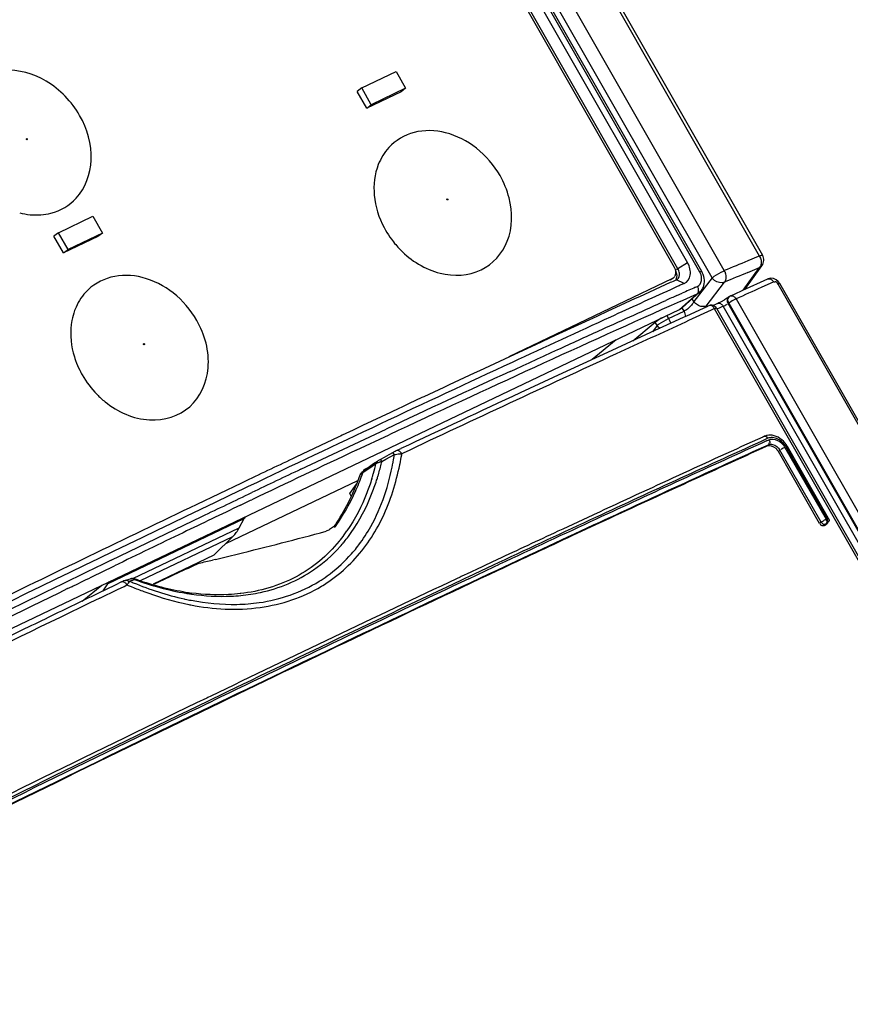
# Model space of a CAD drawing. Header units: millimetres. Extents: x 0 to 594, y 0 to 420.
# Tile 29 of 49: x 551 to 560, y 125 to 135. Entities that reach past the tile are written whole.
import ezdxf

# ---------------------------------------------------------------- set-up
doc = ezdxf.new("R2010")
doc.units = ezdxf.units.MM
doc.header["$LTSCALE"] = 32.67
doc.layers.get('0').update_dxf_attribs({"linetype": 'CONTINUOUS'})

msp = doc.modelspace()

# ---------------------------------------------------------------- linework, layer by layer
at = {"color": 9, "linetype": 'CONTINUOUS'}
for p, q in [((558.7822, 132.4725), (550.0209, 147.7981)), ((558.4186, 132.3219), (549.6636, 147.6364)), ((558.1664, 132.3067), (549.4798, 147.5015)), ((558.2921, 132.2481), (549.5374, 147.5622)), ((558.04, 132.4017), (557.9386, 132.3421)), ((558.8078, 132.3733), (558.7835, 132.3533)), ((557.9386, 132.3421), (557.9237, 132.3306)), ((558.4099, 132.3178), (558.4186, 132.3219)), ((558.6146, 132.1204), (558.7835, 132.3533)), ((557.8778, 132.2366), (557.8635, 132.2254)), ((558.2921, 132.2481), (558.1042, 132.0024)), ((558.2326, 131.9572), (558.4205, 132.2029)), ((568.6941, 115.1794), (558.9734, 132.1834)), ((557.9546, 131.9203), (558.14, 132.0844)), ((557.9629, 132.0052), (558.14, 132.0844)), ((558.14, 132.0844), (558.1521, 132.0909)), ((558.1667, 132.1016), (558.1673, 132.1021)), ((558.1042, 132.0024), (558.0876, 132.0314)), ((567.8419, 115.4515), (558.4078, 131.954)), ((558.4652, 131.9866), (558.4592, 131.982)), ((567.8925, 115.4808), (558.4592, 131.982)), ((558.4652, 131.9866), (567.8986, 115.4853)), ((558.541, 132.0308), (567.9746, 115.5294)), ((557.8246, 131.8605), (557.8436, 131.8274)), ((557.8436, 131.8274), (558.0031, 131.9035)), ((558.0031, 131.9035), (557.9828, 131.9391)), ((557.4744, 131.599), (557.7057, 131.7898)), ((557.7246, 131.7567), (557.6763, 131.6915)), ((557.7246, 131.7567), (557.7057, 131.7898)), ((557.3008, 131.6084), (557.0558, 131.4063)), ((554.6193, 130.4694), (554.9583, 130.6285)), ((558.8689, 130.5923), (558.8462, 130.582)), ((558.854, 130.5653), (558.8791, 130.5767)), ((558.9937, 130.4695), (558.9769, 130.4556)), ((559.4181, 129.7272), (558.9937, 130.4695)), ((559.0445, 130.4992), (559.4689, 129.757)), ((559.4816, 129.7628), (559.0577, 130.5043)), ((554.7687, 130.2947), (554.8223, 130.3314)), ((554.8836, 130.3539), (554.926, 130.3769)), ((554.926, 130.3769), (554.969, 130.4003)), ((554.969, 130.4003), (555.0125, 130.424)), ((554.6612, 130.2214), (554.687, 130.2389)), ((554.687, 130.2389), (554.7687, 130.2947)), ((553.423, 129.9024), (553.5284, 129.9527)), ((553.5284, 129.9527), (553.5422, 129.9592)), ((552.0514, 129.092), (553.4627, 129.765)), ((559.4181, 129.7272), (559.4012, 129.7133)), ((559.4689, 129.757), (559.4816, 129.7628)), ((559.4846, 129.7153), (559.4858, 129.7163)), ((559.4947, 129.7667), (559.4937, 129.767)), ((552.3125, 129.1446), (553.4114, 129.6686)), ((559.4673, 129.7068), (559.4484, 129.6911)), ((552.3931, 129.1247), (553.3454, 129.5788)), ((556.0914, 129.3103), (556.0327, 129.2827)), ((556.0327, 129.2827), (555.7724, 129.1604)), ((555.7804, 129.1438), (556.0404, 129.266)), ((556.0404, 129.266), (556.099, 129.2935)), ((555.7546, 129.1521), (555.7071, 129.1297)), ((555.7724, 129.1604), (555.7546, 129.1521)), ((551.6393, 129.0414), (551.6846, 129.0635)), ((551.6846, 129.0635), (551.6969, 129.0695)), ((552.2517, 129.0792), (552.2655, 129.0736)), ((553.1314, 127.9012), (553.0904, 127.8814)), ((553.0983, 127.8648), (553.1393, 127.8846))]:
    msp.add_line(p, q, dxfattribs=at)
at = {"color": 7, "linetype": 'CONTINUOUS'}
for p, q in [((550.0522, 147.8076), (558.8137, 132.4817)), ((558.1859, 132.3125), (549.4993, 147.5073)), ((549.6397, 147.0957), (558.04, 132.4017)), ((549.5316, 147.0004), (557.9023, 132.3582)), ((557.9386, 132.3421), (549.5383, 147.0362)), ((554.6755, 134.2066), (555.0299, 134.3757)), ((555.0299, 134.3757), (555.1286, 134.203)), ((554.6755, 134.2066), (554.6295, 134.1705)), ((554.7742, 134.034), (554.6755, 134.2066)), ((555.1286, 134.203), (554.7742, 134.034)), ((555.1286, 134.203), (555.0827, 134.1669)), ((554.7282, 133.9978), (554.6295, 134.1705)), ((555.0827, 134.1669), (554.7282, 133.9978)), ((554.7282, 133.9978), (554.7742, 134.034)), ((551.5444, 132.7135), (551.8989, 132.8825)), ((551.8989, 132.8825), (551.9976, 132.7099)), ((551.5444, 132.7135), (551.4985, 132.6774)), ((551.5972, 132.5047), (551.4985, 132.6774)), ((551.6431, 132.5408), (551.5444, 132.7135)), ((551.9516, 132.6737), (551.5972, 132.5047)), ((551.9976, 132.7099), (551.6431, 132.5408)), ((551.9976, 132.7099), (551.9516, 132.6737)), ((551.5972, 132.5047), (551.6431, 132.5408)), ((558.7691, 132.4671), (558.6612, 132.4226)), ((558.7822, 132.4725), (558.7691, 132.4671)), ((558.6293, 132.1271), (558.8078, 132.3733)), ((558.6627, 132.3035), (558.7835, 132.3533)), ((557.8778, 132.2366), (556.1957, 131.4345)), ((557.8615, 132.1984), (557.5426, 132.0526)), ((557.8746, 132.2043), (557.8615, 132.1984)), ((557.89, 132.2114), (557.8746, 132.2043)), ((557.8901, 132.2446), (557.8778, 132.2366)), ((557.8902, 132.2444), (557.8788, 132.2353)), ((557.9031, 132.2173), (557.89, 132.2114)), ((557.9239, 132.2268), (557.9031, 132.2173)), ((557.9316, 132.1569), (557.9031, 132.1439)), ((557.9239, 132.2268), (557.9332, 132.2322)), ((558.0052, 132.1903), (557.9239, 132.2268)), ((557.9525, 132.1664), (557.9316, 132.1569)), ((557.9622, 132.1708), (557.9525, 132.1664)), ((558.0052, 132.1903), (557.9622, 132.1708)), ((558.1215, 132.1504), (558.142, 132.1594)), ((558.8642, 132.2336), (558.6078, 132.1173)), ((558.9288, 132.206), (558.7998, 132.1481)), ((568.713, 115.1849), (558.9922, 132.1889)), ((557.5426, 132.0526), (557.5001, 132.0331)), ((557.8961, 132.1408), (557.8631, 132.1258)), ((557.9031, 132.1439), (557.8961, 132.1408)), ((557.9303, 132.0658), (557.985, 132.0901)), ((558.1673, 132.1021), (557.9856, 131.9408)), ((558.1489, 132.0885), (558.1667, 132.1016)), ((558.4731, 132.0553), (558.4673, 132.0512)), ((558.5199, 132.0774), (558.479, 132.0588)), ((558.6078, 132.1173), (558.5199, 132.0774)), ((557.3432, 131.9611), (557.2167, 131.903)), ((557.5001, 132.0331), (557.3432, 131.9611)), ((558.2443, 131.952), (558.0283, 131.8534)), ((558.2564, 131.9575), (558.2443, 131.952)), ((558.3007, 131.9616), (558.3459, 131.9822)), ((558.4078, 131.954), (558.3715, 131.9375)), ((548.4285, 127.3775), (557.9546, 131.9203)), ((557.1013, 131.8499), (556.6712, 131.6515)), ((557.2167, 131.903), (557.1013, 131.8499)), ((557.9546, 131.9203), (557.9855, 131.9409)), ((558.0283, 131.8534), (557.9951, 131.8382)), ((558.2827, 131.9131), (558.0503, 131.8064)), ((558.3048, 131.9232), (558.2827, 131.9131)), ((558.3181, 131.9293), (558.3048, 131.9232)), ((567.6533, 115.6086), (558.3181, 131.9293)), ((558.3376, 131.9351), (567.6689, 115.6126)), ((558.3715, 131.9375), (558.3425, 131.9244)), ((557.9951, 131.8382), (557.6581, 131.6839)), ((558.0503, 131.8064), (558.0171, 131.7912)), ((556.6712, 131.6515), (556.469, 131.5579)), ((557.6581, 131.6839), (557.256, 131.499)), ((556.469, 131.5579), (556.3408, 131.4985)), ((556.3408, 131.4985), (556.1999, 131.433)), ((557.256, 131.499), (556.8322, 131.3032)), ((556.1999, 131.433), (556.1509, 131.4103)), ((556.2066, 131.281), (556.2555, 131.3037)), ((556.7493, 131.2649), (556.3105, 131.0611)), ((556.8322, 131.3032), (556.7493, 131.2649)), ((555.166, 130.9501), (555.0822, 130.9108)), ((555.2975, 131.0118), (555.166, 130.9501)), ((555.3157, 131.0203), (555.2975, 131.0118)), ((554.9717, 130.8588), (554.6852, 130.7239)), ((555.0643, 130.9023), (554.9717, 130.8588)), ((555.0822, 130.9108), (555.0643, 130.9023)), ((554.047, 130.2734), (554.9275, 130.6877)), ((554.5856, 130.6769), (554.4738, 130.6241)), ((554.6852, 130.7239), (554.5856, 130.6769)), ((554.4381, 130.6072), (553.9944, 130.3971)), ((554.456, 130.6157), (554.4381, 130.6072)), ((554.4738, 130.6241), (554.456, 130.6157)), ((558.8281, 130.6112), (558.8157, 130.6055)), ((554.9988, 130.4455), (554.9555, 130.4215)), ((555.0214, 130.4575), (555.0098, 130.4514)), ((555.0321, 130.4626), (555.0214, 130.4575)), ((555.0688, 130.4799), (555.0321, 130.4626)), ((555.0808, 130.4855), (555.0688, 130.4799)), ((555.1023, 130.4385), (555.0903, 130.4328)), ((558.8775, 130.5264), (558.8591, 130.511)), ((559.4012, 129.7133), (558.9769, 130.4556)), ((559.4947, 129.7667), (559.0708, 130.5082)), ((554.7987, 130.3275), (554.7563, 130.2976)), ((554.8372, 130.3547), (554.7987, 130.3275)), ((554.8442, 130.3599), (554.8375, 130.3555)), ((554.9063, 130.3943), (554.8689, 130.3736)), ((554.9555, 130.4215), (554.9063, 130.3943)), ((554.6923, 130.2526), (554.6759, 130.2411)), ((554.6995, 130.2709), (554.7561, 130.2975)), ((554.7563, 130.2976), (554.7012, 130.2589)), ((553.4343, 130.1306), (552.9715, 129.9095)), ((553.2733, 129.5079), (554.6362, 130.1578)), ((553.4771, 130.151), (553.4343, 130.1306)), ((553.5033, 130.0943), (553.4619, 130.0746)), ((554.5519, 130.0216), (554.6209, 130.119)), ((554.5675, 129.9943), (554.5519, 130.0216)), ((552.0893, 129.3339), (553.0254, 129.7862)), ((553.4114, 129.6686), (553.4627, 129.765)), ((557.0109, 129.7771), (556.7508, 129.6562)), ((557.1346, 129.72), (556.8508, 129.5883)), ((557.0605, 129.8001), (557.0109, 129.7771)), ((557.0748, 129.8067), (557.0605, 129.8001)), ((559.4605, 129.753), (559.4689, 129.757)), ((559.4858, 129.7163), (559.4622, 129.6974)), ((556.7508, 129.6562), (556.701, 129.633)), ((559.4622, 129.6974), (559.4484, 129.6911)), ((559.4674, 129.7007), (559.4622, 129.6974)), ((559.4673, 129.7068), (559.4801, 129.7126)), ((553.1537, 129.3903), (553.3454, 129.5788)), ((552.5242, 129.0901), (553.1537, 129.3903)), ((552.9984, 129.3048), (552.9945, 129.3144)), ((553.1649, 129.3438), (553.1355, 129.3368)), ((556.0189, 129.3143), (556.0045, 129.3075)), ((556.0707, 129.3386), (556.0189, 129.3143)), ((556.0776, 129.3418), (556.0707, 129.3386)), ((555.9192, 129.2674), (555.757, 129.1912)), ((555.954, 129.2838), (555.9192, 129.2674)), ((556.0045, 129.3075), (555.954, 129.2838)), ((552.1965, 129.1104), (552.1314, 129.0789)), ((552.2086, 129.1167), (552.1993, 129.1122)), ((552.2331, 129.1261), (552.2333, 129.1261)), ((552.2866, 129.1419), (552.2867, 129.142)), ((555.6918, 129.1605), (555.6555, 129.1435)), ((555.7029, 129.1658), (555.6918, 129.1605)), ((555.739, 129.1828), (555.7029, 129.1658)), ((555.757, 129.1912), (555.739, 129.1828)), ((551.7892, 128.9129), (551.9927, 129.0771)), ((552.1314, 129.0789), (551.9495, 128.9911)), ((551.9718, 128.944), (552.1536, 129.0318)), ((552.0514, 129.092), (552.0044, 129.0173)), ((552.1536, 129.0318), (552.2224, 129.065)), ((552.2224, 129.065), (552.2517, 129.0792)), ((553.4223, 128.9898), (553.419, 128.9894)), ((553.0853, 127.9175), (553.076, 127.913)), ((553.117, 127.9328), (553.0853, 127.9175))]:
    msp.add_line(p, q, dxfattribs=at)
for points in [[(551.2136, 133.6764), (551.2132, 133.6822), (551.2178, 133.6844), (551.2229, 133.6808)], [(551.2229, 133.6808), (551.2232, 133.675), (551.2187, 133.6728), (551.2136, 133.6764)], [(555.5539, 133.0544), (555.5535, 133.0602), (555.5581, 133.0624), (555.5631, 133.0588)], [(555.5631, 133.0588), (555.5635, 133.0529), (555.5589, 133.0508), (555.5539, 133.0544)], [(558.4835, 132.0613), (558.4776, 132.0583), (558.4731, 132.0553)], [(552.4228, 131.5612), (552.4224, 131.567), (552.4271, 131.5692), (552.4321, 131.5657)], [(552.4321, 131.5657), (552.4324, 131.5598), (552.4279, 131.5576), (552.4228, 131.5612)]]:
    msp.add_lwpolyline(points, dxfattribs=at)
at = {"color": 9, "linetype": 'CONTINUOUS'}
for points in [[(558.8689, 132.2362), (558.8716, 132.2372), (558.8756, 132.2382)], [(558.8756, 132.2382), (558.8794, 132.2386), (558.8832, 132.2385), (558.8871, 132.238)], [(558.8871, 132.238), (558.8929, 132.2365), (558.8986, 132.2341), (558.9042, 132.2308)]]:
    msp.add_lwpolyline(points, dxfattribs=at)
at = {"color": 7, "linetype": 'CONTINUOUS'}
for centre, radius, start, end in [((555.7507, 133.2126), 0.9548, 207.87238, 209.75526), ((555.7706, 133.2244), 0.9779, 209.77999, 216.24933), ((555.7791, 133.23), 0.9881, 216.21728, 224.49694), ((558.7263, 132.432), 0.1005, 356.08812, 29.72622), ((593.9917, 46.967), 92.4711, 112.461952, 112.624747), ((557.8483, 132.2973), 0.0675, 308.37093, 331.93913), ((557.9943, 132.2031), 0.2207, 20.79479, 29.72895), ((593.8607, 47.1591), 92.1328, 112.459804, 112.622907), ((558.903, 132.1597), 0.0837, 92.4578, 114.04165), ((653.212, -77.813), 230.5769, 114.426326, 114.595525), ((568.9763, 107.3094), 27.1089, 114.04587, 114.31308), ((574.8107, 94.1882), 41.4687, 113.73172, 113.93786), ((588.48, 66.0492), 72.4567, 114.181387, 114.406076), ((558.2857, 131.9059), 0.0594, 74.89074, 86.65105), ((557.969, 132.7901), 0.8913, 296.72192, 298.64177), ((557.9076, 132.9051), 1.0216, 298.5748, 300.17823), ((552.2772, 131.7024), 0.6031, 158.52853, 159.91004), ((658.3902, -89.1173), 243.0108, 114.596337, 114.86018), ((552.5638, 131.6982), 0.895, 194.40335, 199.87923), ((552.6085, 131.7143), 0.9425, 199.87355, 206.4412), ((668.782, -111.5143), 267.7011, 114.862978, 115.507214), ((678.682, -132.1359), 290.638, 114.935221, 115.11694), ((552.6198, 131.7196), 0.955, 206.42458, 209.75515), ((552.6469, 131.736), 0.9866, 209.80319, 224.50715), ((600.2054, 34.7545), 106.0814, 114.504491, 115.266029), ((552.6314, 131.721), 0.9651, 224.52063, 227.80159), ((682.5253, -140.1776), 299.1666, 114.953839, 115.213867), ((552.6261, 131.7151), 0.9572, 227.79918, 231.18637), ((656.9757, -85.6088), 237.4533, 114.417754, 114.879927), ((558.8898, 130.4747), 0.1504, 89.08245, 100.41642), ((558.8518, 130.3826), 0.2525, 32.25244, 40.28036), ((555.1126, 130.2658), 0.2122, 118.99667, 121.78006), ((656.1429, -83.8443), 235.3983, 114.410626, 114.872421), ((558.8557, 130.3851), 0.2479, 29.77906, 32.24213), ((649.8126, -71.7679), 223.5883, 115.360492, 115.50443), ((551.8939, 131.2335), 2.9661, 339.89732, 340.35708), ((551.8061, 131.2648), 3.0593, 340.35639, 340.67205), ((551.7234, 131.2938), 3.147, 340.67229, 341.03118), ((691.4706, -159.0969), 320.4162, 115.513079, 116.465834), ((552.5939, 130.9506), 2.2109, 330.01496, 335.79869), ((705.8549, -189.4006), 354.0229, 115.584772, 115.985383), ((559.628, 129.424), 0.3691, 116.98944, 120.33636), ((544.3537, 166.4814), 38.1685, 283.6927, 285.11659), ((553.0282, 130.6778), 1.6978, 323.67341, 325.33058), ((667.5183, -108.3767), 262.5435, 114.966685, 115.11685), ((667.092, -107.501), 261.466, 114.93737, 115.123969), ((611.8053, 5.3908), 137.5787, 115.724875, 116.351772), ((545.6619, 160.9582), 32.4925, 283.04923, 283.29755), ((544.7101, 164.9682), 36.6139, 283.35101, 283.71126), ((578.5826, 74.0258), 60.9124, 114.835688, 115.317662), ((677.2863, -129.1973), 285.4379, 115.127585, 115.785291), ((551.5297, 131.5914), 2.5637, 285.92461, 286.09381), ((551.471, 131.7929), 2.7736, 286.10476, 287.1044), ((678.6905, -132.1008), 288.7666, 115.218438, 115.776486), ((553.2406, 131.4907), 2.5154, 260.65422, 260.95019), ((553.2381, 131.4752), 2.4996, 260.9502, 261.2386), ((553.2311, 131.4284), 2.4524, 261.23484, 262.7059), ((724.6737, -228.0771), 396.598, 115.814471, 116.340859), ((697.4054, -170.9082), 331.851, 115.780353, 116.431042), ((696.911, -169.9267), 330.6486, 115.777209, 116.434134)]:
    msp.add_arc(centre, radius, start, end, dxfattribs=at)
at = {"color": 9, "linetype": 'CONTINUOUS'}
for centre, radius, start, end in [((558.7116, 132.4027), 0.0882, 343.77456, 349.28041), ((558.8748, 132.1796), 0.0584, 28.55517, 37.99199), ((638.9832, -48.7784), 198.1085, 114.140102, 115.095963), ((557.6032, 131.7325), 0.1174, 29.18648, 34.51419), ((656.6871, -84.9222), 236.6747, 114.418501, 114.886527), ((658.6104, -89.1083), 241.263, 114.423381, 114.882527), ((649.5334, -71.3198), 222.9967, 115.190543, 115.496769), ((551.1929, 131.1235), 3.9582, 349.77282, 349.95037), ((658.6776, -89.295), 241.4156, 114.418295, 114.874148), ((552.4681, 130.8871), 2.4189, 344.3126, 346.72026), ((552.4572, 130.9221), 2.492, 343.56854, 346.478), ((554.9655, 129.9762), 0.3865, 102.23127, 103.64185), ((552.3878, 130.9394), 2.5636, 346.46585, 346.79788), ((552.4833, 130.8053), 2.5578, 349.46263, 349.75162), ((552.438, 130.8133), 2.6037, 349.75564, 351.40085), ((551.7147, 131.023), 3.4268, 348.12057, 348.33835), ((551.4682, 131.0729), 3.6783, 348.35321, 349.78767), ((552.5385, 130.8676), 2.3459, 343.40709, 344.30493), ((552.5699, 130.8583), 2.3131, 342.81313, 343.40638), ((552.5672, 130.8897), 2.3773, 342.12079, 342.69145), ((552.5374, 130.899), 2.4085, 342.69209, 343.55688), ((654.3084, -81.3368), 234.0936, 115.528593, 115.689395), ((666.5656, -106.3168), 260.1763, 114.873366, 115.129857), ((666.5058, -106.1458), 260.0595, 114.881151, 115.123701), ((666.5331, -106.2002), 260.1018, 114.881562, 115.124083), ((657.5112, -87.9936), 241.4809, 115.689521, 115.876026), ((553.162, 130.5786), 1.6555, 323.62023, 325.31451), ((553.227, 130.561), 1.6372, 323.21156, 324.9347), ((559.4551, 129.7417), 0.0375, 247.21781, 261.90985), ((553.2048, 130.5469), 1.6022, 320.6108, 323.62658), ((553.3049, 130.5006), 1.5387, 318.22558, 320.51945), ((553.2749, 130.5251), 1.5774, 320.528, 323.21654), ((553.3288, 130.4785), 1.5061, 304.34712, 318.24589), ((553.4142, 130.4213), 1.5422, 317.10392, 323.0448), ((553.4356, 130.4014), 1.513, 305.66742, 317.1064), ((553.4418, 130.4145), 1.5778, 306.41229, 316.48407), ((680.6794, -136.2706), 293.2886, 115.14106, 115.781149), ((551.4153, 131.953), 2.9617, 286.91022, 287.26463), ((553.6535, 132.3237), 3.4876, 246.74905, 247.46019), ((551.4013, 131.9983), 3.0091, 287.26249, 287.6163), ((551.3805, 132.0634), 3.0774, 287.61871, 287.96932), ((678.8577, -132.393), 289.0677, 115.215658, 115.781282), ((681.4281, -137.7818), 295.0198, 115.207378, 115.775618), ((553.4467, 130.3879), 1.4955, 301.83812, 305.62436), ((553.4603, 130.3919), 1.5486, 301.08002, 306.35807), ((670.3114, -114.158), 270.6086, 116.010628, 116.704317), ((554.5364, 134.7565), 6.1198, 248.21815, 248.5976), ((554.2177, 133.9373), 5.2408, 248.57295, 250.02278), ((553.4188, 131.5829), 2.7093, 257.75011, 257.96073), ((553.4128, 131.5546), 2.6804, 257.95993, 258.62007), ((553.282, 131.5504), 2.5909, 260.59746, 260.82726), ((553.2802, 131.5389), 2.5792, 260.82729, 261.02749), ((553.2748, 131.5047), 2.5446, 261.02578, 261.96275), ((553.4047, 131.5144), 2.6394, 258.62017, 259.27548), ((553.2428, 130.8723), 1.9103, 272.52512, 275.5229), ((553.4042, 131.3861), 2.5609, 257.06076, 258.42044), ((553.3802, 131.2706), 2.4429, 258.42761, 258.91062), ((697.3492, -170.7356), 331.6365, 115.784712, 116.435741), ((700.8311, -177.8376), 339.5275, 115.792467, 116.428351), ((701.0639, -178.3636), 340.0577, 115.7892, 116.426809)]:
    msp.add_arc(centre, radius, start, end, dxfattribs=at)
at = {"color": 7, "linetype": 'CONTINUOUS'}
for centre, major_axis, ratio, start_param, end_param in [((554.0435, 129.0106), (-0.4374, 0.8993), 0.5324965, 0.3337307, 0.3697116), ((552.8305, 130.423), (-0.4374, 0.8993), 0.5324965, -2.9644998, -2.7718811), ((552.6511, 128.3466), (-0.4224, 0.9064), 0.6175304, 0.3433232, 0.3793041)]:
    msp.add_ellipse(centre, major_axis=major_axis, ratio=ratio, start_param=start_param, end_param=end_param, dxfattribs=at)
for points, knots in [([(551.763, 133.9242), (551.6816, 134.0666), (551.4538, 134.3042), (550.9964, 134.4415), (550.5681, 134.2516), (550.4685, 133.9637), (550.4624, 133.8241)], [0, 0, 0, 0, 0.2785221, 0.5342068, 0.7627925, 1, 1, 1, 1]), ([(551.7283, 133.0704), (551.8236, 133.1736), (551.9332, 133.4832), (551.8419, 133.7863), (551.763, 133.9242)], [0, 0, 0, 0, 0.4692456, 1, 1, 1, 1]), ([(556.1033, 133.3022), (556.0416, 133.4101), (555.879, 133.6), (555.5589, 133.7667), (555.2168, 133.779), (555.024, 133.6659), (554.9556, 133.5914)], [0, 0, 0, 0, 0.274594, 0.5371846, 0.7765261, 1, 1, 1, 1]), ([(554.8469, 133.4163), (554.8079, 133.3172), (554.7822, 133.0866), (554.8524, 132.8688), (554.9067, 132.7662)], [0, 0, 0, 0, 0.4786675, 1, 1, 1, 1]), ([(551.3629, 132.8984), (551.3981, 132.9011), (551.5331, 132.9225), (551.6596, 132.9962), (551.7283, 133.0704)], [0, 0, 0, 0, 0.2588437, 1, 1, 1, 1]), ([(555.0743, 132.5375), (555.1858, 132.4241), (555.4528, 132.2552), (555.9247, 132.2727), (556.237, 132.6215), (556.2341, 132.9276), (556.1972, 133.0718)], [0, 0, 0, 0, 0.2728189, 0.5146962, 0.7445749, 1, 1, 1, 1]), ([(558.0052, 132.1903), (558.037, 132.2047), (558.087, 132.2825), (558.0614, 132.3642), (558.04, 132.4017)], [0, 0, 0, 0, 0.4473238, 1, 1, 1, 1]), ([(552.9722, 131.809), (552.9106, 131.9169), (552.7479, 132.1069), (552.4279, 132.2736), (552.0858, 132.2859), (551.893, 132.1728), (551.8245, 132.0983)], [0, 0, 0, 0, 0.274594, 0.5371846, 0.7765261, 1, 1, 1, 1]), ([(558.142, 132.1594), (558.1641, 132.1695), (558.1848, 132.2049), (558.1852, 132.2385), (558.1845, 132.248)], [0, 0, 0, 0, 0.7188665, 1, 1, 1, 1]), ([(558.3698, 131.994), (558.3663, 131.9923), (558.3598, 131.9891), (558.3532, 131.986), (558.3501, 131.9846)], [0, 0, 0, 0, 0.5319508, 1, 1, 1, 1]), ([(558.4676, 132.0513), (558.4649, 132.0492), (558.4497, 132.0389), (558.434, 132.0294), (558.4211, 132.0219)], [0, 0, 0, 0, 0.1850411, 1, 1, 1, 1]), ([(551.7107, 131.9096), (551.6987, 131.8767), (551.6603, 131.7353), (551.6694, 131.5831), (551.6969, 131.4756)], [0, 0, 0, 0, 0.239807, 1, 1, 1, 1]), ([(552.0261, 130.9693), (552.155, 130.8657), (552.4578, 130.7237), (552.9481, 130.8684), (553.1491, 131.3392), (553.0557, 131.6631), (552.9722, 131.809)], [0, 0, 0, 0, 0.2639577, 0.4960658, 0.7315997, 1, 1, 1, 1]), ([(558.0171, 131.7912), (557.7792, 131.682), (556.806, 131.2347), (555.8339, 130.7849), (555.1023, 130.4385)], [0, 0, 0, 0, 0.2443252, 1, 1, 1, 1]), ([(558.9769, 130.4556), (558.9704, 130.4669), (558.9437, 130.5027), (558.8884, 130.5242), (558.8589, 130.511)], [0, 0, 0, 0, 0.287015, 1, 1, 1, 1]), ([(559.4975, 129.7329), (559.4961, 129.7317), (559.4923, 129.7299), (559.4882, 129.7294), (559.4859, 129.7294)], [0, 0, 0, 0, 0.4363794, 1, 1, 1, 1]), ([(559.4149, 129.6975), (559.414, 129.6992), (559.4126, 129.7031), (559.4123, 129.7072), (559.4124, 129.7094)], [0, 0, 0, 0, 0.455434, 1, 1, 1, 1]), ([(553.4223, 128.9898), (553.3814, 128.9851), (553.2141, 128.9716), (553.0453, 128.9799), (552.9197, 128.9959)], [0, 0, 0, 0, 0.2452039, 1, 1, 1, 1])]:
    msp.add_open_spline(points, degree=3, knots=knots, dxfattribs=at)
for points in [[(554.9556, 133.5914), (554.9091, 133.5409), (554.8721, 133.4802), (554.8469, 133.4163)], [(556.1972, 133.0718), (556.1767, 133.1521), (556.1445, 133.2302), (556.1033, 133.3022)], [(551.1442, 132.9182), (551.2152, 132.9004), (551.2899, 132.8929), (551.3629, 132.8984)], [(557.9023, 132.3582), (557.9176, 132.3314), (557.9227, 132.2931), (557.9082, 132.2659)], [(558.8078, 132.3733), (558.8186, 132.3882), (558.8254, 132.4068), (558.8266, 132.4251)], [(557.9135, 132.3226), (557.9288, 132.2958), (557.9339, 132.2575), (557.9194, 132.2304)], [(557.9333, 132.2323), (557.9511, 132.2456), (557.9577, 132.2733), (557.9549, 132.2953)], [(557.9549, 132.2953), (557.9527, 132.3117), (557.9468, 132.3278), (557.9386, 132.3421)], [(558.1845, 132.248), (558.1829, 132.2684), (558.1765, 132.2889), (558.1664, 132.3067)], [(558.2136, 132.205), (558.2147, 132.2308), (558.2097, 132.2572), (558.2006, 132.2814)], [(558.1946, 132.1361), (558.2064, 132.1568), (558.2127, 132.1812), (558.2136, 132.205)], [(558.9923, 132.1889), (558.9744, 132.2199), (558.9355, 132.245), (558.8998, 132.2434)], [(551.8245, 132.0983), (551.778, 132.0477), (551.741, 131.9871), (551.7159, 131.9232)], [(558.1667, 132.1016), (558.1778, 132.1114), (558.1873, 132.1233), (558.1946, 132.1361)], [(557.156, 131.7157), (557.3761, 131.814), (557.5953, 131.9147), (557.815, 132.014)], [(558.2892, 131.9652), (558.2795, 131.9658), (558.2695, 131.9639), (558.2607, 131.9599)], [(558.3376, 131.9351), (558.33, 131.9484), (558.316, 131.9593), (558.3012, 131.9633)], [(556.7283, 131.5201), (556.8707, 131.5858), (557.0129, 131.6517), (557.156, 131.7157)], [(556.2555, 131.3037), (556.4128, 131.3765), (556.5698, 131.4499), (556.7283, 131.5201)], [(558.8626, 130.6227), (558.8518, 130.6206), (558.8411, 130.6174), (558.831, 130.6128)], [(558.9156, 130.5997), (558.8999, 130.6007), (558.8833, 130.5988), (558.8689, 130.5923)], [(558.9735, 130.6034), (558.9487, 130.6164), (558.9203, 130.6247), (558.8922, 130.6251)], [(558.9705, 130.5849), (558.9534, 130.593), (558.9345, 130.5985), (558.9156, 130.5997)], [(559.0214, 130.5498), (559.0064, 130.5639), (558.9891, 130.5761), (558.9705, 130.5849)], [(559.0445, 130.5459), (559.0248, 130.5691), (559.0005, 130.5892), (558.9735, 130.6034)], [(559.0577, 130.5043), (559.0481, 130.5212), (559.0355, 130.5365), (559.0214, 130.5498)], [(553.9944, 130.3971), (553.8219, 130.3152), (553.6495, 130.2332), (553.4771, 130.151)], [(554.8692, 130.3739), (554.8608, 130.3694), (554.8523, 130.3649), (554.8442, 130.3599)], [(554.6612, 130.2214), (554.6638, 130.2289), (554.6684, 130.2386), (554.6763, 130.2399)], [(554.4152, 129.7184), (554.5184, 129.8739), (554.5996, 130.0452), (554.6612, 130.2214)], [(554.6104, 130.0442), (554.6355, 130.0999), (554.6583, 130.1566), (554.6793, 130.214)], [(553.0254, 129.7862), (553.1968, 129.8684), (553.3682, 129.9503), (553.5397, 130.0321)], [(554.4245, 129.712), (554.4545, 129.7553), (554.4825, 129.8), (554.5088, 129.8456)], [(554.4152, 129.7184), (554.3969, 129.6908), (554.3715, 129.6673), (554.3433, 129.65)], [(559.4181, 129.7272), (559.4255, 129.733), (559.4335, 129.7379), (559.4416, 129.7426)], [(559.4947, 129.7667), (559.5003, 129.7569), (559.5061, 129.7402), (559.4975, 129.7329)], [(554.3433, 129.65), (554.3321, 129.6431), (554.3201, 129.6371), (554.3074, 129.6336)], [(559.4484, 129.6911), (559.4381, 129.6865), (559.4206, 129.6877), (559.4149, 129.6975)], [(552.2338, 129.1261), (552.2252, 129.1238), (552.2168, 129.1205), (552.2086, 129.1167)], [(552.3284, 129.1413), (552.3155, 129.1459), (552.3005, 129.1465), (552.2874, 129.1426)], [(552.8321, 129.0088), (552.6609, 129.0369), (552.4919, 129.0828), (552.3286, 129.1417)], [(551.9495, 128.9911), (551.7682, 128.9034), (551.5871, 128.8157), (551.406, 128.7278)], [(551.406, 128.7278), (551.2189, 128.637), (551.032, 128.546), (550.8451, 128.4549)]]:
    msp.add_open_spline(points, degree=3, dxfattribs=at)
at = {"color": 9, "linetype": 'CONTINUOUS'}
for points, knots in [([(558.7822, 132.4725), (558.7894, 132.4758), (558.7974, 132.4781), (558.8121, 132.4844), (558.8137, 132.4817)], [0, 0, 0, 0, 0.7175855, 1, 1, 1, 1]), ([(558.1859, 132.3125), (558.1849, 132.3142), (558.1758, 132.3102), (558.1708, 132.3087), (558.1664, 132.3067)], [0, 0, 0, 0, 0.281385, 1, 1, 1, 1]), ([(558.2921, 132.2481), (558.2997, 132.2539), (558.3375, 132.2796), (558.3773, 132.3023), (558.4099, 132.3178)], [0, 0, 0, 0, 0.2091688, 1, 1, 1, 1]), ([(558.4186, 132.3219), (558.4242, 132.3117), (558.4396, 132.2747), (558.4392, 132.2253), (558.4205, 132.2029)], [0, 0, 0, 0, 0.284169, 1, 1, 1, 1]), ([(558.4205, 132.2029), (558.3893, 132.1887), (558.3323, 132.2042), (558.2997, 132.2377), (558.2921, 132.2481)], [0, 0, 0, 0, 0.727317, 1, 1, 1, 1]), ([(558.9042, 132.2308), (558.9072, 132.2288), (558.9132, 132.2242), (558.9185, 132.2186), (558.9209, 132.2155)], [0, 0, 0, 0, 0.4824612, 1, 1, 1, 1]), ([(558.9436, 132.2067), (558.9423, 132.2062), (558.9397, 132.2043), (558.9382, 132.2014), (558.9375, 132.1998)], [0, 0, 0, 0, 0.4317183, 1, 1, 1, 1]), ([(558.9922, 132.1889), (558.9913, 132.1905), (558.9825, 132.1868), (558.9777, 132.1853), (558.9734, 132.1834)], [0, 0, 0, 0, 0.281992, 1, 1, 1, 1]), ([(558.4652, 131.9866), (558.4618, 131.9926), (558.4525, 132.0147), (558.4592, 132.0451), (558.4731, 132.0553)], [0, 0, 0, 0, 0.2862946, 1, 1, 1, 1]), ([(558.1042, 132.0024), (558.1, 131.9928), (558.0734, 131.953), (558.0363, 131.92), (558.0031, 131.9035)], [0, 0, 0, 0, 0.2210203, 1, 1, 1, 1]), ([(558.2178, 131.9396), (558.2205, 131.9426), (558.2255, 131.9484), (558.2303, 131.9543), (558.2326, 131.9572)], [0, 0, 0, 0, 0.5179033, 1, 1, 1, 1]), ([(558.2766, 131.9621), (558.2739, 131.9625), (558.2684, 131.9625), (558.2631, 131.961), (558.2607, 131.9599)], [0, 0, 0, 0, 0.5115763, 1, 1, 1, 1]), ([(558.4442, 131.973), (558.4449, 131.9735), (558.4456, 131.974), (558.447, 131.9751), (558.4468, 131.9753)], [0, 0, 0, 0, 0.7223899, 1, 1, 1, 1]), ([(558.4591, 131.9821), (558.4557, 131.9882), (558.4464, 132.0103), (558.4532, 132.0407), (558.4672, 132.051)], [0, 0, 0, 0, 0.2851347, 1, 1, 1, 1]), ([(558.3181, 131.9293), (558.3209, 131.9306), (558.3258, 131.9327), (558.3309, 131.9345), (558.333, 131.9351)], [0, 0, 0, 0, 0.5805131, 1, 1, 1, 1]), ([(558.333, 131.9351), (558.3341, 131.9354), (558.3355, 131.9357), (558.3374, 131.9356), (558.3377, 131.9351)], [0, 0, 0, 0, 0.6764836, 1, 1, 1, 1]), ([(557.7788, 131.8365), (557.7716, 131.8324), (557.7466, 131.8179), (557.722, 131.8025), (557.7057, 131.7898)], [0, 0, 0, 0, 0.2860223, 1, 1, 1, 1]), ([(557.7246, 131.7567), (557.7321, 131.7625), (557.7702, 131.7887), (557.8105, 131.8116), (557.8436, 131.8274)], [0, 0, 0, 0, 0.2060789, 1, 1, 1, 1]), ([(558.8309, 130.6128), (558.8361, 130.6155), (558.8519, 130.6183), (558.859, 130.6025), (558.8594, 130.5952)], [0, 0, 0, 0, 0.4433085, 1, 1, 1, 1]), ([(558.8855, 130.5392), (558.8845, 130.5385), (558.8814, 130.5375), (558.8783, 130.5382), (558.8766, 130.5387)], [0, 0, 0, 0, 0.4162072, 1, 1, 1, 1]), ([(555.0125, 130.424), (555.0088, 130.4304), (555.0087, 130.4313), (555.0001, 130.4447), (555.0003, 130.4441)], [0, 0, 0, 0, 0.9317507, 1, 1, 1, 1]), ([(555.0003, 130.4441), (555.0004, 130.4435), (555.0015, 130.4416), (555.0024, 130.4396), (555.0031, 130.4382)], [0, 0, 0, 0, 0.285735, 1, 1, 1, 1]), ([(555.0903, 130.4328), (555.0866, 130.4393), (555.0747, 130.4576), (555.0446, 130.4717), (555.0321, 130.4626)], [0, 0, 0, 0, 0.3253404, 1, 1, 1, 1]), ([(559.0087, 130.4797), (559.008, 130.4792), (559.0071, 130.4787), (559.0064, 130.4772), (559.0067, 130.4769)], [0, 0, 0, 0, 0.7027438, 1, 1, 1, 1]), ([(559.0724, 130.5091), (559.0726, 130.5101), (559.0633, 130.5067), (559.0615, 130.505), (559.0577, 130.5029)], [0, 0, 0, 0, 0.1817491, 1, 1, 1, 1]), ([(554.6466, 129.4942), (554.6916, 129.5541), (554.8579, 129.8121), (554.9557, 130.1103), (554.998, 130.3376)], [0, 0, 0, 0, 0.2447896, 1, 1, 1, 1]), ([(554.8591, 130.3476), (554.8616, 130.3484), (554.8667, 130.3498), (554.8717, 130.3511), (554.8743, 130.3518)], [0, 0, 0, 0, 0.4936713, 1, 1, 1, 1]), ([(554.8708, 130.3729), (554.8707, 130.3724), (554.8713, 130.3711), (554.8718, 130.3698), (554.8722, 130.3689)], [0, 0, 0, 0, 0.3055759, 1, 1, 1, 1]), ([(554.8836, 130.3539), (554.8808, 130.3584), (554.8786, 130.3605), (554.871, 130.3752), (554.8708, 130.3729)], [0, 0, 0, 0, 0.6979309, 1, 1, 1, 1]), ([(554.586, 129.3281), (554.7112, 129.4599), (554.9218, 129.7741), (555.0292, 130.1328), (555.0681, 130.3176)], [0, 0, 0, 0, 0.4905197, 1, 1, 1, 1]), ([(554.7797, 130.1748), (554.7647, 130.1264), (554.6997, 129.9382), (554.6078, 129.7587), (554.5233, 129.6366)], [0, 0, 0, 0, 0.2542697, 1, 1, 1, 1]), ([(554.5671, 129.6204), (554.6529, 129.7426), (554.7464, 129.9227), (554.8141, 130.1113), (554.8297, 130.1598)], [0, 0, 0, 0, 0.7452305, 1, 1, 1, 1]), ([(559.4242, 129.7189), (559.4231, 129.7202), (559.4208, 129.7229), (559.4189, 129.7257), (559.4181, 129.7272)], [0, 0, 0, 0, 0.5048783, 1, 1, 1, 1]), ([(559.4406, 129.7071), (559.4375, 129.7084), (559.4317, 129.7118), (559.4266, 129.7164), (559.4242, 129.7189)], [0, 0, 0, 0, 0.488695, 1, 1, 1, 1]), ([(559.4689, 129.757), (559.4705, 129.7541), (559.4733, 129.7479), (559.4751, 129.7415), (559.4757, 129.7382)], [0, 0, 0, 0, 0.4998116, 1, 1, 1, 1]), ([(559.4765, 129.7287), (559.4765, 129.7257), (559.4757, 129.72), (559.4735, 129.7146), (559.4721, 129.7123)], [0, 0, 0, 0, 0.5215718, 1, 1, 1, 1]), ([(559.4757, 129.7382), (559.476, 129.7366), (559.4764, 129.7334), (559.4765, 129.7302), (559.4765, 129.7287)], [0, 0, 0, 0, 0.5125987, 1, 1, 1, 1]), ([(559.4801, 129.7125), (559.482, 129.714), (559.4852, 129.7179), (559.4872, 129.7225), (559.4879, 129.7251)], [0, 0, 0, 0, 0.4719273, 1, 1, 1, 1]), ([(559.4937, 129.767), (559.4921, 129.7669), (559.488, 129.7655), (559.4841, 129.7639), (559.4816, 129.7628)], [0, 0, 0, 0, 0.3680507, 1, 1, 1, 1]), ([(559.4859, 129.7534), (559.4853, 129.755), (559.484, 129.7582), (559.4825, 129.7613), (559.4816, 129.7628)], [0, 0, 0, 0, 0.5041753, 1, 1, 1, 1]), ([(559.4893, 129.734), (559.4894, 129.7372), (559.4888, 129.7438), (559.487, 129.7502), (559.4859, 129.7534)], [0, 0, 0, 0, 0.4828085, 1, 1, 1, 1]), ([(559.4879, 129.7251), (559.4883, 129.7265), (559.4889, 129.7294), (559.4892, 129.7325), (559.4893, 129.734)], [0, 0, 0, 0, 0.490983, 1, 1, 1, 1]), ([(559.4674, 129.7068), (559.4648, 129.7055), (559.4589, 129.704), (559.4529, 129.7041), (559.4498, 129.7046)], [0, 0, 0, 0, 0.4826309, 1, 1, 1, 1]), ([(559.4721, 129.7123), (559.4715, 129.7112), (559.4701, 129.7092), (559.4683, 129.7075), (559.4673, 129.7068)], [0, 0, 0, 0, 0.5148921, 1, 1, 1, 1]), ([(554.4431, 129.5302), (554.321, 129.3815), (554.0094, 129.1227), (553.6211, 129.0128), (553.4222, 128.9898)], [0, 0, 0, 0, 0.4900149, 1, 1, 1, 1]), ([(553.4266, 128.9709), (553.4951, 128.9776), (553.7595, 129.0175), (554.0147, 129.1233), (554.1786, 129.235)], [0, 0, 0, 0, 0.2576264, 1, 1, 1, 1]), ([(552.2579, 129.127), (552.2598, 129.1258), (552.2636, 129.1222), (552.2661, 129.1177), (552.2671, 129.1152)], [0, 0, 0, 0, 0.4516915, 1, 1, 1, 1]), ([(552.2865, 129.1426), (552.2951, 129.1462), (552.3122, 129.1475), (552.3197, 129.1355), (552.3213, 129.1319)], [0, 0, 0, 0, 0.7024104, 1, 1, 1, 1]), ([(552.3286, 129.1417), (552.3294, 129.1414), (552.3306, 129.1394), (552.3301, 129.1373), (552.3299, 129.1361)], [0, 0, 0, 0, 0.3847104, 1, 1, 1, 1]), ([(553.3868, 128.8792), (553.4636, 128.8807), (553.7585, 128.9026), (554.0495, 129.0018), (554.2356, 129.1174)], [0, 0, 0, 0, 0.2593819, 1, 1, 1, 1]), ([(552.2642, 129.0964), (552.2623, 129.0936), (552.2582, 129.0878), (552.254, 129.0821), (552.2517, 129.0792)], [0, 0, 0, 0, 0.475106, 1, 1, 1, 1]), ([(552.9104, 128.8733), (553.1445, 128.8274), (553.6148, 128.8023), (554.0684, 128.9502), (554.2598, 129.0656)], [0, 0, 0, 0, 0.5164392, 1, 1, 1, 1])]:
    msp.add_open_spline(points, degree=3, knots=knots, dxfattribs=at)
for points in [[(558.7822, 132.4725), (558.7896, 132.459), (558.7949, 132.4442), (558.7978, 132.4291)], [(558.7962, 132.3781), (558.7936, 132.3692), (558.7895, 132.3604), (558.7835, 132.3533)], [(558.7978, 132.4291), (558.8004, 132.4151), (558.8009, 132.4003), (558.7982, 132.3863)], [(558.1524, 132.1301), (558.1507, 132.1403), (558.1471, 132.1504), (558.142, 132.1594)], [(558.9734, 132.1834), (558.9665, 132.194), (558.9555, 132.2109), (558.9436, 132.2067)], [(558.14, 132.0844), (558.1522, 132.0944), (558.1549, 132.1145), (558.1524, 132.1301)], [(558.4834, 132.0613), (558.4953, 132.0667), (558.5116, 132.0615), (558.5218, 132.0534)], [(558.5218, 132.0534), (558.5295, 132.0474), (558.536, 132.0396), (558.5408, 132.0312)], [(558.1422, 131.9678), (558.1275, 131.9766), (558.1143, 131.9885), (558.1042, 132.0024)], [(558.1891, 131.9513), (558.1726, 131.9531), (558.1564, 131.9592), (558.1422, 131.9678)], [(558.2326, 131.9572), (558.2193, 131.9512), (558.2036, 131.9496), (558.1891, 131.9513)], [(558.3181, 131.9293), (558.3093, 131.9446), (558.2941, 131.9598), (558.2766, 131.9621)], [(558.3503, 131.9846), (558.3619, 131.9898), (558.3776, 131.985), (558.3878, 131.9773)], [(558.3878, 131.9773), (558.3959, 131.9711), (558.4027, 131.9629), (558.4078, 131.954)], [(558.4078, 131.954), (558.4202, 131.9597), (558.4327, 131.9656), (558.4442, 131.973)], [(558.487, 132.0013), (558.4795, 131.9967), (558.4722, 131.9919), (558.4652, 131.9866)], [(558.541, 132.0308), (558.5223, 132.0224), (558.5044, 132.0122), (558.487, 132.0013)], [(558.0228, 131.8494), (558.0197, 131.8683), (558.0127, 131.8869), (558.0031, 131.9035)], [(557.7552, 131.7269), (557.7435, 131.735), (557.7329, 131.7451), (557.7246, 131.7567)], [(557.8436, 131.8274), (557.8526, 131.8116), (557.8593, 131.7941), (557.8627, 131.7762)], [(558.8775, 130.5264), (558.8898, 130.5319), (558.9046, 130.5325), (558.9178, 130.5298)], [(558.8791, 130.5767), (558.892, 130.5824), (558.9066, 130.5848), (558.9206, 130.5842)], [(558.8791, 130.5767), (558.8854, 130.5657), (558.8957, 130.5468), (558.8855, 130.5392)], [(558.9178, 130.5298), (558.9494, 130.5232), (558.978, 130.4977), (558.9937, 130.4695)], [(558.9206, 130.5842), (558.9539, 130.5827), (558.987, 130.5649), (559.0111, 130.5419)], [(559.0111, 130.5419), (559.0241, 130.5294), (559.0355, 130.5149), (559.0445, 130.4992)], [(555.0125, 130.424), (555.0298, 130.4283), (555.0476, 130.4309), (555.0654, 130.4322)], [(555.0654, 130.4322), (555.0737, 130.4327), (555.082, 130.4329), (555.0903, 130.4328)], [(559.0445, 130.4992), (559.0321, 130.4936), (559.0194, 130.488), (559.0087, 130.4797)], [(554.8223, 130.3314), (554.8242, 130.34), (554.829, 130.3521), (554.8377, 130.3527)], [(554.8223, 130.3314), (554.8334, 130.3389), (554.8463, 130.3437), (554.8591, 130.3476)], [(551.6969, 129.0695), (551.8388, 129.1386), (551.9808, 129.2076), (552.1228, 129.2765)], [(552.1997, 129.1123), (552.2104, 129.1173), (552.2249, 129.11), (552.2336, 129.1021)], [(552.233, 129.1269), (552.2407, 129.1299), (552.2509, 129.1314), (552.2579, 129.127)], [(552.2767, 129.1194), (552.2745, 129.1109), (552.269, 129.1037), (552.2642, 129.0964)], [(552.3299, 129.1361), (552.5012, 129.073), (552.6787, 129.0242), (552.8588, 128.9944)], [(552.2336, 129.1021), (552.2409, 129.0955), (552.2469, 129.0876), (552.2517, 129.0792)], [(552.3166, 129.1026), (552.4869, 129.0319), (552.6637, 128.9744), (552.8439, 128.9352)], [(552.4272, 129.0119), (552.5593, 128.9639), (552.6939, 128.9217), (552.8308, 128.8902)], [(552.9135, 128.9211), (553.0691, 128.8916), (553.2285, 128.8761), (553.3868, 128.8792)], [(552.9191, 128.9851), (553.0539, 128.9661), (553.1909, 128.9579), (553.3269, 128.9639)]]:
    msp.add_open_spline(points, degree=3, dxfattribs=at)

doc.saveas('drawing.dxf')
